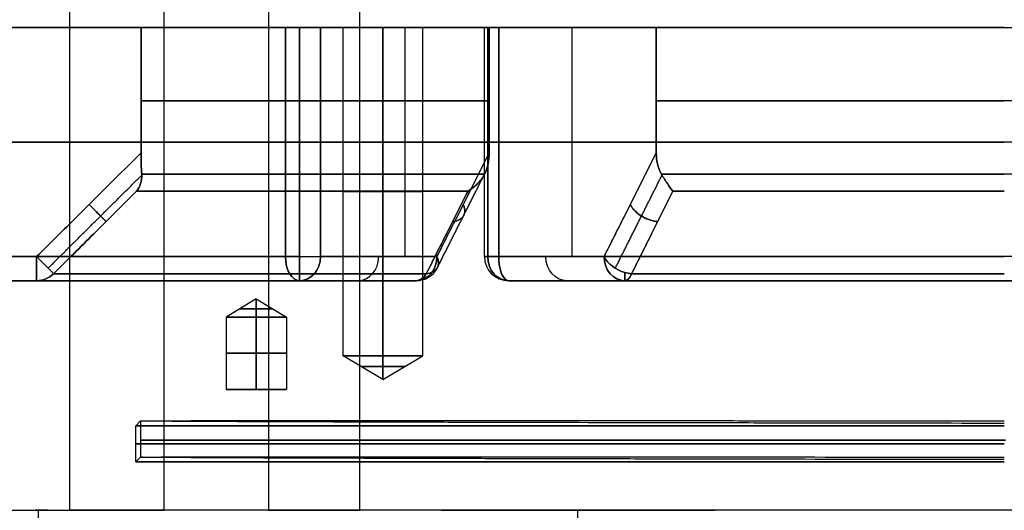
# Model space of a CAD drawing. Header units: millimetres. Extents: x -66 to 114, y 79 to 395.
# Tile 10 of 239: x -41 to 0, y 117 to 137. Entities that reach past the tile are written whole.
import ezdxf

# ---------------------------------------------------------------- set-up
doc = ezdxf.new("R2010")
doc.units = ezdxf.units.MM
doc.layers.add('Layer 01', color=18, linetype='Continuous', true_color=0x000000)

# ---------------------------------------------------------------- blocks, each defined once
blk = doc.blocks.new('Block 01')
at = {"layer": 'Layer 01'}
for p, q in [((-30.55, 158.473, 59.661), (-30.55, 116.973, 59.661)), ((-45.674, 136.958, 22.742), (-27.916, 136.958, 22.742)), ((-45.656, 136.958, -22.878), (-27.887, 136.958, -22.878)), ((-36.121, 136.958, -36.104), (-36.121, 136.958, -4.05)), ((-36.121, 136.958, 3.95), (-36.121, 136.958, 36.004)), ((-29.255, 127.473, -41.634), (-29.255, 136.958, -41.634)), ((-27.45, 123.373, -44.65), (-27.45, 136.958, -44.65)), ((-27.45, 136.958, -44.65), (-24.15, 136.958, -44.65)), ((-27.45, 123.373, 44.55), (-27.45, 136.958, 44.55)), ((-27.45, 136.958, 44.55), (-24.15, 136.958, 44.55)), ((-25.8, 136.958, -46.3), (-25.8, 136.958, -43)), ((-25.8, 136.958, 42.9), (-25.8, 136.958, 46.2)), ((-24.896, 136.958, -35.084), (-24.896, 127.473, -35.084)), ((-24.896, 136.958, 34.984), (-24.896, 127.473, 34.984)), ((-24.15, 123.373, -44.65), (-24.15, 136.958, -44.65)), ((-24.15, 123.373, 44.55), (-24.15, 136.958, 44.55)), ((-21.595, 127.473, -45.634), (-21.595, 136.958, -45.634)), ((-21.595, 127.473, 45.534), (-21.595, 136.958, 45.534)), ((-21.101, 136.958, -44.512), (21.001, 136.958, -44.512)), ((-19.675, 136.958, 41.942), (19.575, 136.958, 41.942)), ((-17.968, 136.958, -39.084), (-17.968, 127.473, -39.084)), ((-17.968, 136.958, 38.984), (-17.968, 127.473, 38.984)), ((-0.05, 136.958, -51.05), (-0.05, 136.958, -36.05)), ((-35.827, 132.215, -4.05), (-49.799, 132.215, -4.05)), ((-49.799, 132.215, 3.95), (-35.827, 132.215, 3.95)), ((-28.389, 132.215, -41.134), (-21.403, 132.215, -29.034)), ((-21.403, 132.215, 28.934), (-28.389, 132.215, 41.034)), ((-14.474, 132.215, -33.034), (-21.461, 132.215, -45.134)), ((-21.461, 132.215, 45.034), (-14.474, 132.215, 32.934)), ((-44.553, 126.473, -22.842), (-33.424, 126.473, -22.842)), ((-44.553, 126.473, 22.742), (-33.424, 126.473, 22.742)), ((-37.116, 126.473, -33.608), (-37.116, 126.473, -16.157)), ((-37.116, 126.473, 16.057), (-37.116, 126.473, 33.508)), ((-19.558, 126.473, -46.087), (19.458, 126.473, -46.087)), ((-19.458, 126.473, 43.565), (19.358, 126.473, 43.565)), ((-0.05, 126.473, -50.05), (-0.05, 126.473, -40.464)), ((-31.05, 125.724, -31.05), (-32.3, 124.973, -31.05)), ((-31.05, 125.724, 30.95), (-32.3, 124.973, 30.95)), ((-31.05, 125.724, -31.05), (-29.8, 124.973, -31.05)), ((-31.05, 125.724, 30.95), (-29.8, 124.973, 30.95)), ((-32.3, 124.973, -31.05), (-32.3, 121.973, -31.05)), ((-32.3, 124.973, 30.95), (-32.3, 121.973, 30.95)), ((-29.8, 124.973, -31.05), (-29.8, 121.973, -31.05)), ((-29.8, 124.973, 30.95), (-29.8, 121.973, 30.95)), ((-25.8, 122.382, -44.65), (-27.45, 123.373, -44.65)), ((-25.8, 122.382, 44.55), (-27.45, 123.373, 44.55)), ((-25.8, 122.382, -44.65), (-24.15, 123.373, -44.65)), ((-25.8, 122.382, 44.55), (-24.15, 123.373, 44.55)), ((-29.8, 121.973, -31.05), (-32.3, 121.973, -31.05)), ((-29.8, 121.973, 30.95), (-32.3, 121.973, 30.95)), ((-31.05, 121.973, -29.8), (-31.05, 121.973, -32.3)), ((-31.05, 121.973, 32.2), (-31.05, 121.973, 29.7)), ((-35.854, 120.67, -0.05), (-36.05, 120.473, -0.05)), ((-36.05, 118.973, -0.05), (-36.05, 120.473, -0.05)), ((-35.854, 120.67), (-35.854, 119.17)), ((-35.854, 119.17, -0.05), (-36.05, 118.973, -0.05))]:
    blk.add_line(p, q, dxfattribs=at)
at = {"layer": 'Layer 01', "extrusion": (0, -1, 0)}
for centre, radius, start, end in [((-0.05, -0.05, -136.958), 51, 185.7392, 234.2608), ((-0.05, -0.05, -136.958), 51, 125.7392, 174.2608), ((-0.05, -0.05, -136.958), 36, 186.3794, 233.6206), ((-0.05, -0.05, -136.958), 36, 126.3794, 173.6206), ((-29.255, -40.634, -136.958), 1, 234.2608, 330), ((-29.255, 40.534, -136.958), 1, 90, 125.7392), ((-29.255, 40.534, -136.958), 1, 30, 90), ((-25.8, -44.65, -136.958), 1.65, 90, 270), ((-25.8, 44.55, -136.958), 1.65, 90, 270), ((-25.8, -44.65, -136.958), 1.65, 270, 90), ((-25.8, 44.55, -136.958), 1.65, 270, 90), ((-20.595, -45.634, -136.958), 1, 150, 245.7392), ((-20.595, 45.534, -136.958), 1, 114.2608, 210), ((-0.05, -0.05, -136.958), 51, 245.7392, 294.2608), ((-0.05, -0.05, -136.958), 36, 246.3794, 293.6206), ((-0.05, -0.05, -136.958), 36, 90, 113.6206), ((-0.05, -0.05, -126.473), 40.414, 187.1068, 232.8932), ((-0.05, -0.05, -126.473), 40.414, 127.1068, 172.8932), ((-0.05, -0.05, -126.473), 40.414, 247.1068, 292.8932), ((-31.05, -31.05, -125.311), 0.688, 90, 270), ((-31.05, 30.95, -125.311), 0.688, 90, 270), ((-31.05, -31.05, -125.311), 0.688, 270, 90), ((-31.05, 30.95, -125.311), 0.688, 270, 90), ((-31.05, -31.05, -124.973), 1.25, 90, 270), ((-31.05, 30.95, -124.973), 1.25, 90, 270), ((-31.05, -31.05, -123.473), 1.25, 90, 270), ((-31.05, 30.95, -123.473), 1.25, 90, 270), ((-31.05, -31.05, -123.473), 1.25, 270, 90), ((-31.05, 30.95, -123.473), 1.25, 270, 90), ((-25.8, -44.65, -123.373), 1.65, 270, 90), ((-25.8, 44.55, -123.373), 1.65, 270, 90), ((0, 0, -119.88), 35.854, 90, 270)]:
    blk.add_arc(centre, radius, start, end, dxfattribs=at)
at = {"layer": 'Layer 01', "extrusion": (0, 1, 0)}
for centre, radius, start, end in [((0.05, -0.05, 136.958), 51, 65.7392, 90), ((0.05, -0.05, 133.923), 36, 306.3794, 353.6206), ((0.05, -0.05, 133.923), 36, 6.3794, 53.6206), ((0.05, -0.05, 133.923), 36, 246.3794, 293.6206), ((0.05, -0.05, 133.923), 36, 66.3794, 90), ((0.05, -0.05, 132.215), 51, 305.7392, 354.2608), ((0.05, -0.05, 132.215), 51, 5.7392, 54.2608), ((29.255, -40.634, 132.215), 1, 210, 305.7392), ((29.255, 40.534, 132.215), 1, 54.2608, 90), ((29.255, 40.534, 132.215), 1, 90, 150), ((20.595, -45.634, 132.215), 1, 294.2608, 30), ((20.595, 45.534, 132.215), 1, 330, 65.7392), ((0.05, -0.05, 132.215), 51, 245.7392, 294.2608), ((0.05, -0.05, 132.215), 51, 65.7392, 90), ((0.05, -0.05, 130.888), 36, 306.7513, 353.2487), ((0.05, -0.05, 130.888), 36, 6.7513, 53.2487), ((0.05, -0.05, 130.888), 36, 246.7513, 293.2487), ((0.05, -0.05, 130.888), 36, 66.7513, 90), ((25.8, -44.65, 130.165), 1.65, 270, 90), ((25.8, 44.55, 130.165), 1.65, 270, 90), ((25.8, -44.65, 130.165), 1.65, 90, 270), ((25.8, 44.55, 130.165), 1.65, 90, 270), ((0.05, -0.05, 127.473), 51, 5.7392, 54.2608), ((0.05, -0.05, 127.473), 51, 245.7392, 294.2608), ((0.05, -0.05, 126.473), 50, 305.7392, 354.2608), ((0.05, -0.05, 126.473), 50, 5.7392, 54.2608), ((0.05, -0.05, 126.473), 50, 305.7392, 321.9131), ((0.05, -0.05, 126.473), 50, 245.7392, 294.2608), ((0.05, -0.05, 126.473), 50, 245.7392, 294.2608), ((0.05, -0.05, 126.473), 50, 65.7392, 81.9131), ((31.05, -31.05, 124.973), 1.25, 90, 270), ((31.05, 30.95, 124.973), 1.25, 90, 270), ((25.8, -44.65, 123.373), 1.65, 270, 90), ((25.8, 44.55, 123.373), 1.65, 270, 90), ((25.8, -44.65, 122.927), 0.908, 270, 90), ((25.8, 44.55, 122.927), 0.908, 270, 90), ((25.8, -44.65, 122.927), 0.908, 90, 270), ((25.8, 44.55, 122.927), 0.908, 90, 270), ((0.05, -0.05, 120.473), 36, 270, 90), ((0.05, -0.05, 119.723), 36, 270, 90)]:
    blk.add_arc(centre, radius, start, end, dxfattribs=at)
at = {"layer": 'Layer 01', "extrusion": (-1.67495e-15, -1, -2.16194e-15)}
blk.add_arc((-0.05, -0.05, -130.18), 36.293, 187.7664, 232.2336, dxfattribs=at)
at = {"layer": 'Layer 01', "extrusion": (-2.70977e-15, -1, 3.69576e-16)}
blk.add_arc((-0.05, -0.05, -130.18), 36.293, 127.7664, 172.2336, dxfattribs=at)
at = {"layer": 'Layer 01', "extrusion": (-1.54658e-30, -1, -1.05328e-14)}
blk.add_arc((-0.05, -0.05, -130.18), 36.293, 247.7664, 270, dxfattribs=at)
at = {"layer": 'Layer 01', "extrusion": (-3.98542e-15, -1, 9.74964e-15)}
blk.add_arc((-0.05, -0.05, -130.18), 36.293, 90, 112.2336, dxfattribs=at)
at = {"layer": 'Layer 01', "extrusion": (8.21077e-16, 1, 8.25214e-17)}
blk.add_arc((0.05, -0.05, 127.473), 51, 305.7392, 354.2608, dxfattribs=at)
at = {"layer": 'Layer 01', "extrusion": (1, -1.26218e-29, 7.10543e-15)}
blk.add_arc((127.473, -5.05, -40.154), 1, 90, 180, dxfattribs=at)
at = {"layer": 'Layer 01', "extrusion": (-0.709828, -0.704375, 2.76182e-14)}
blk.add_arc((-118.767, -5.05, -61.287), 1, 5.0188, 90, dxfattribs=at)
at = {"layer": 'Layer 01', "extrusion": (1, 7.10543e-15, 0)}
blk.add_arc((127.473, 4.95, -40.154), 1, 180, 270, dxfattribs=at)
at = {"layer": 'Layer 01', "extrusion": (-0.709828, -0.704375, -2.49263e-14)}
blk.add_arc((-118.767, 4.95, -61.287), 1, 270, 354.9812, dxfattribs=at)
at = {"layer": 'Layer 01', "extrusion": (1, 0, 0)}
for centre, start, end in [((127.473, 4.95, -40.154), 239.6791, 270), ((127.473, -40.634, -29.255), 180, 270), ((127.473, 40.534, -29.255), 90, 180), ((127.473, -37.281, -15.772), 131.1122, 180), ((127.473, 37.181, -15.772), 180, 219.1102)]:
    blk.add_arc(centre, 1, start, end, dxfattribs=at)
at = {"layer": 'Layer 01', "extrusion": (-0.811684, -7.60503e-15, 0.584096)}
blk.add_arc((-127.473, -50.07, 0.011), 1, 270, 0, dxfattribs=at)
at = {"layer": 'Layer 01', "extrusion": (1.26244e-14, -1, -1.87232e-13)}
blk.add_arc((-29.255, -40.634, -127.473), 1, 234.2608, 270, dxfattribs=at)
at = {"layer": 'Layer 01', "extrusion": (-0.811684, -5.76736e-15, -0.584096)}
blk.add_arc((-127.473, 49.989, 0.07), 1, 360, 90, dxfattribs=at)
at = {"layer": 'Layer 01', "extrusion": (1.84168e-14, -1, 9.38029e-14)}
blk.add_arc((-29.255, 40.534, -127.473), 1, 90, 125.7392, dxfattribs=at)
at = {"layer": 'Layer 01', "extrusion": (5.33311e-14, -1, 4.97364e-14)}
blk.add_arc((-29.255, -40.634, -127.473), 1, 270, 330, dxfattribs=at)
at = {"layer": 'Layer 01', "extrusion": (1, -1.00974e-28, 3.55271e-15)}
blk.add_arc((127.473, -40.634, -29.255), 1, 180, 270, dxfattribs=at)
at = {"layer": 'Layer 01', "extrusion": (-0.5, 0, -0.866025)}
for centre, start, end in [((-127.473, 5.018, 49.818), 270, 0), ((-127.473, -4.982, 44.995), 0, 90)]:
    blk.add_arc(centre, 1, start, end, dxfattribs=at)
at = {"layer": 'Layer 01', "extrusion": (-6.95327e-14, 1, -6.7474e-15)}
blk.add_arc((29.255, 40.534, 127.473), 1, 90, 150, dxfattribs=at)
at = {"layer": 'Layer 01', "extrusion": (1, 1.00757e-28, 3.55271e-15)}
blk.add_arc((127.473, 40.534, -29.255), 1, 90, 180, dxfattribs=at)
at = {"layer": 'Layer 01', "extrusion": (-0.5, 0, 0.866025)}
for centre, start in [((-127.473, -5.068, 49.731), 360), ((-127.473, -5.068, 44.908), 0)]:
    blk.add_arc(centre, 1, start, 90, dxfattribs=at)
at = {"layer": 'Layer 01', "extrusion": (0.5, 0, 0.866025)}
for centre, start, end in [((127.473, 5.018, -44.995), 180, 270), ((127.473, -4.982, -40.172), 90, 180)]:
    blk.add_arc(centre, 1, start, end, dxfattribs=at)
at = {"layer": 'Layer 01', "extrusion": (0.5, 1.65423e-14, 0.866025)}
blk.add_arc((127.473, 5.018, -40.172), 1, 180, 270, dxfattribs=at)
at = {"layer": 'Layer 01', "extrusion": (0.5, 0, -0.866025)}
for centre, start, end in [((127.473, -5.068, -40.085), 90, 180), ((127.473, 4.932, -44.908), 180, 270)]:
    blk.add_arc(centre, 1, start, end, dxfattribs=at)
at = {"layer": 'Layer 01', "extrusion": (-0.354914, -0.704375, -0.614729)}
for centre, start, end in [((-79.179, -88.683, -61.274), 320.6598, 45.641), ((-71.445, -95.022, -61.274), 72.7899, 140.6598), ((-71.445, -95.022, -61.274), 55.6786, 72.7899)]:
    blk.add_arc(centre, 1, start, end, dxfattribs=at)
at = {"layer": 'Layer 01', "extrusion": (-0.354914, -0.704375, 0.614729)}
for centre, start, end in [((-79.179, 88.604, -61.335), 314.359, 39.3402), ((-71.445, 94.943, -61.335), 219.3402, 287.2101), ((-71.445, 94.943, -61.335), 287.2101, 304.3214)]:
    blk.add_arc(centre, 1, start, end, dxfattribs=at)
at = {"layer": 'Layer 01', "extrusion": (-7.26134e-14, -1, 4.70552e-14)}
blk.add_arc((-20.595, -45.634, -127.473), 1, 150, 245.7392, dxfattribs=at)
at = {"layer": 'Layer 01', "extrusion": (-2.85811e-14, 1, 4.94811e-14)}
blk.add_arc((20.595, 45.534, 127.473), 1, 330, 65.7392, dxfattribs=at)
at = {"layer": 'Layer 01'}
for centre, start, end in [((-20.595, 127.473, -45.634), 180, 270), ((-20.595, 127.473, 45.534), 180, 270), ((-24.432, 127.473, -32.281), 270, 333.258), ((-24.432, 127.473, 32.181), 270, 333.258)]:
    blk.add_arc(centre, 1, start, end, dxfattribs=at)
at = {"layer": 'Layer 01', "extrusion": (0.5, 4.21885e-15, 0.866025)}
blk.add_arc((127.473, -4.982, -49.818), 1, 90, 180, dxfattribs=at)
at = {"layer": 'Layer 01', "extrusion": (0.5, -1.14826e-14, -0.866025)}
blk.add_arc((127.473, 4.932, -49.731), 1, 180, 270, dxfattribs=at)
at = {"layer": 'Layer 01', "extrusion": (0.911684, 0, -0.410891)}
blk.add_arc((127.473, -50.066, -0.025), 1, 180, 270, dxfattribs=at)
at = {"layer": 'Layer 01', "extrusion": (0.911684, 3.4972e-15, 0.410891)}
blk.add_arc((127.473, 49.975, -0.066), 1, 90, 180, dxfattribs=at)
at = {"layer": 'Layer 01', "extrusion": (-5.2749e-30, 1, 3.1551e-15)}
blk.add_arc((0.05, -0.05, 127.473), 51, 65.7392, 90, dxfattribs=at)
at = {"layer": 'Layer 01', "extrusion": (0.5, 1.72227e-14, -0.866025)}
blk.add_arc((127.473, 4.932, -40.085), 1, 180, 270, dxfattribs=at)
at = {"layer": 'Layer 01', "extrusion": (0.123719, 4.31174e-15, -0.992317)}
blk.add_arc((127.473, -40.47, 0.043), 1, 135, 180, dxfattribs=at)
at = {"layer": 'Layer 01', "extrusion": (0.123719, -4.54865e-15, 0.992317)}
blk.add_arc((127.473, 40.458, -0.056), 1, 180, 225, dxfattribs=at)
at = {"layer": 'Layer 01', "extrusion": (3.32128e-15, 1, 1.91754e-15)}
blk.add_arc((0.05, -0.05, 126.766), 39.707, 307.1068, 352.8932, dxfattribs=at)
at = {"layer": 'Layer 01', "extrusion": (4.80908e-15, 1, -2.77652e-15)}
blk.add_arc((0.05, -0.05, 126.766), 39.707, 7.1068, 52.8932, dxfattribs=at)
at = {"layer": 'Layer 01', "extrusion": (-0.797513, -7.7706e-15, 0.603302)}
blk.add_arc((-127.473, -40.484, 0.01), 1, 360, 45, dxfattribs=at)
at = {"layer": 'Layer 01', "extrusion": (-0.797513, 3.03243e-15, -0.603302)}
blk.add_arc((-127.473, 40.405, 0.07), 1, 315, 360, dxfattribs=at)
at = {"layer": 'Layer 01', "extrusion": (1, -6.82125e-15, 7.81599e-15)}
blk.add_arc((127.473, -37.281, -15.772), 1, 131.1122, 180, dxfattribs=at)
at = {"layer": 'Layer 01', "extrusion": (1, -3.41062e-15, -3.90799e-15)}
blk.add_arc((127.473, 37.181, -15.772), 1, 180, 228.8878, dxfattribs=at)
at = {"layer": 'Layer 01', "extrusion": (-0.921231, 2.0848e-15, 0.389015)}
blk.add_arc((-127.473, -40.48, 0.027), 1, 0, 45, dxfattribs=at)
at = {"layer": 'Layer 01', "extrusion": (-0.921231, -3.41148e-15, -0.389015)}
blk.add_arc((-127.473, 40.388, 0.066), 1, 315, 0, dxfattribs=at)
at = {"layer": 'Layer 01', "extrusion": (1.76752e-15, 1, 4.1857e-15)}
blk.add_arc((0.05, -0.05, 126.766), 39.707, 270, 292.8932, dxfattribs=at)
at = {"layer": 'Layer 01', "extrusion": (-2.93703e-16, 1, -7.63666e-15)}
blk.add_arc((0.05, -0.05, 126.766), 39.707, 67.1068, 90, dxfattribs=at)
at = {"layer": 'Layer 01', "extrusion": (-6.63133e-30, 1, 3.2182e-15)}
blk.add_arc((0.05, -0.05, 126.473), 50, 65.7392, 90, dxfattribs=at)
at = {"layer": 'Layer 01', "extrusion": (-1.7366e-15, -1, 4.11246e-15)}
blk.add_arc((-0.05, -0.05, -126.473), 40.414, 90, 112.8932, dxfattribs=at)
at = {"layer": 'Layer 01', "extrusion": (-2.78858e-16, 1, 0)}
for centre, start, end in [((31.05, -31.05, 121.973), 270, 90), ((31.05, 30.95, 121.973), 270, 90), ((31.05, -31.05, 121.973), 90, 270), ((31.05, 30.95, 121.973), 90, 270)]:
    blk.add_arc(centre, 1.25, start, end, dxfattribs=at)
at = {"layer": 'Layer 01', "extrusion": (-2.78858e-16, 1, -3.94746e-16)}
blk.add_arc((0.05, -0.05, 118.973), 36, 270, 90, dxfattribs=at)
at = {"layer": 'Layer 01', "extrusion": (7.62662e-15, 1, -1.35227e-14)}
blk.add_arc((-4.45, -18.05, 116.973), 80.051, 51.90482, 60.57767, dxfattribs=at)
at = {"layer": 'Layer 01', "extrusion": (-2.75896e-14, -1, -4.0021e-29)}
blk.add_arc((84.7, 11.95, -116.973), 124.907, 174.79488, 180, dxfattribs=at)
at = {"layer": 'Layer 01', "extrusion": (2.56562e-16, 1, 3.3023e-15)}
blk.add_arc((0.05, 434.95, 116.973), 500, 266.93125, 274.4425, dxfattribs=at)
at = {"layer": 'Layer 01', "extrusion": (-1.61431e-15, 1, 2.86233e-15)}
blk.add_arc((39.05, 59.08, 116.973), 8.5, 180, 240.5777, dxfattribs=at)
at = {"layer": 'Layer 01', "extrusion": (2.13153e-16, 1, -3.75983e-15)}
blk.add_arc((26.55, 60.242, 116.973), 4, 360, 86.7553, dxfattribs=at)
at = {"layer": 'Layer 01', "extrusion": (-2.32279e-28, -1, -2.75896e-14)}
blk.add_arc((-12.05, 84.7, -116.973), 124.907, 264.79488, 270, dxfattribs=at)
at = {"layer": 'Layer 01'}
for points in [[(-38.779, 116.973, -63.548), (-38.779, 217.223, -63.548), (-38.779, 317.473, -63.548)], [(-34.874, 116.973, 51.676), (-34.874, 137.723, 51.676), (-34.874, 158.473, 51.676)], [(-30.55, 158.473, 59.08), (-30.55, 137.723, 59.08), (-30.55, 116.973, 59.08)], [(-30.55, 158.473, 60.242), (-30.55, 137.723, 60.242), (-30.55, 116.973, 60.242)], [(-26.776, 158.473, 64.235), (-26.776, 137.723, 64.235), (-26.776, 116.973, 64.235)], [(-35.827, 136.958, -4.05), (-42.813, 136.958, -4.05), (-49.799, 136.958, -4.05)], [(-49.799, 136.958, 3.95), (-42.813, 136.958, 3.95), (-35.827, 136.958, 3.95)], [(-35.827, 131.763, -4.05), (-35.827, 134.36, -4.05), (-35.827, 136.958, -4.05)], [(-35.827, 136.958, 3.95), (-35.827, 134.36, 3.95), (-35.827, 131.763, 3.95)], [(-29.839, 127.473, -41.446), (-29.839, 132.215, -41.446), (-29.839, 136.958, -41.446)], [(-29.839, 136.958, 41.346), (-29.839, 132.215, 41.346), (-29.839, 127.473, 41.346)], [(-29.255, 136.958, 41.534), (-29.255, 132.215, 41.534), (-29.255, 127.473, 41.534)], [(-28.389, 136.958, -41.134), (-28.389, 132.215, -41.134), (-28.389, 127.473, -41.134)], [(-28.389, 136.958, -41.134), (-24.896, 136.958, -35.084), (-21.403, 136.958, -29.034)], [(-28.389, 127.473, 41.034), (-28.389, 132.215, 41.034), (-28.389, 136.958, 41.034)], [(-21.403, 136.958, 28.934), (-24.896, 136.958, 34.984), (-28.389, 136.958, 41.034)], [(-25.8, 136.958, -46.3), (-25.8, 130.165, -46.3), (-25.8, 123.373, -46.3)], [(-25.8, 123.373, -43), (-25.8, 130.165, -43), (-25.8, 136.958, -43)], [(-25.8, 136.958, 42.9), (-25.8, 130.165, 42.9), (-25.8, 123.373, 42.9)], [(-25.8, 123.373, 46.2), (-25.8, 130.165, 46.2), (-25.8, 136.958, 46.2)], [(-21.461, 127.473, -45.134), (-21.461, 132.215, -45.134), (-21.461, 136.958, -45.134)], [(-14.474, 136.958, -33.034), (-17.968, 136.958, -39.084), (-21.461, 136.958, -45.134)], [(-21.461, 136.958, 45.034), (-21.461, 132.215, 45.034), (-21.461, 127.473, 45.034)], [(-14.474, 136.958, 32.934), (-17.968, 136.958, 38.984), (-21.461, 136.958, 45.034)], [(-21.403, 136.958, -29.034), (-21.403, 134.36, -29.034), (-21.403, 131.763, -29.034)], [(-21.403, 131.763, 28.934), (-21.403, 134.36, 28.934), (-21.403, 136.958, 28.934)], [(-21.005, 136.958, -46.546), (-21.005, 132.215, -46.546), (-21.005, 127.473, -46.546)], [(-21.005, 127.473, 46.446), (-21.005, 132.215, 46.446), (-21.005, 136.958, 46.446)], [(-14.474, 131.763, -33.034), (-14.474, 134.36, -33.034), (-14.474, 136.958, -33.034)], [(-14.474, 136.958, 32.934), (-14.474, 134.36, 32.934), (-14.474, 131.763, 32.934)], [(-40.154, 127.473, -4.05), (-44.977, 127.473, -4.05), (-49.799, 127.473, -4.05)], [(-49.799, 127.473, 3.95), (-44.977, 127.473, 3.95), (-40.154, 127.473, 3.95)], [(-28.389, 127.473, -41.134), (-25.977, 127.473, -36.958), (-23.566, 127.473, -32.781)], [(-23.566, 127.473, 32.681), (-25.977, 127.473, 36.858), (-28.389, 127.473, 41.034)], [(-16.638, 127.473, -36.781), (-19.049, 127.473, -40.958), (-21.461, 127.473, -45.134)], [(-21.461, 127.473, 45.034), (-19.049, 127.473, 40.858), (-16.638, 127.473, 36.681)], [(-49.799, 126.473, -5.05), (-44.977, 126.473, -5.05), (-40.154, 126.473, -5.05)], [(-40.154, 126.473, 4.95), (-44.977, 126.473, 4.95), (-49.799, 126.473, 4.95)], [(-24.432, 126.473, -32.281), (-26.843, 126.473, -36.458), (-29.255, 126.473, -40.634)], [(-29.255, 126.473, 40.534), (-26.843, 126.473, 36.358), (-24.432, 126.473, 32.181)], [(-20.595, 126.473, -45.634), (-18.183, 126.473, -41.458), (-15.772, 126.473, -37.281)], [(-15.772, 126.473, 37.181), (-18.183, 126.473, 41.358), (-20.595, 126.473, 45.534)], [(-31.05, 125.724, -31.05), (-31.05, 125.349, -31.675), (-31.05, 124.973, -32.3)], [(-31.05, 124.973, -29.8), (-31.05, 125.349, -30.425), (-31.05, 125.724, -31.05)], [(-31.05, 125.724, 30.95), (-31.05, 125.349, 31.575), (-31.05, 124.973, 32.2)], [(-31.05, 125.724, 30.95), (-31.05, 125.349, 30.325), (-31.05, 124.973, 29.7)], [(-31.05, 121.973, -29.8), (-31.05, 123.473, -29.8), (-31.05, 124.973, -29.8)], [(-31.05, 124.973, -32.3), (-31.05, 123.473, -32.3), (-31.05, 121.973, -32.3)], [(-31.05, 121.973, 32.2), (-31.05, 123.473, 32.2), (-31.05, 124.973, 32.2)], [(-31.05, 124.973, 29.7), (-31.05, 123.473, 29.7), (-31.05, 121.973, 29.7)], [(-25.8, 122.382, -44.65), (-25.8, 122.878, -45.475), (-25.8, 123.373, -46.3)], [(-25.8, 122.382, -44.65), (-25.8, 122.878, -43.825), (-25.8, 123.373, -43)], [(-25.8, 122.382, 44.55), (-25.8, 122.878, 45.375), (-25.8, 123.373, 46.2)], [(-25.8, 123.373, 42.9), (-25.8, 122.878, 43.725), (-25.8, 122.382, 44.55)], [(-40.078, 116.473, 17.622), (-40.078, 116.723, 17.622), (-40.078, 116.973, 17.622)], [(-30.55, 116.973, 60.242), (-30.55, 116.973, 59.661), (-30.55, 116.973, 59.08)], [(-17.722, 116.473, -40.078), (-17.722, 116.723, -40.078), (-17.722, 116.973, -40.078)]]:
    blk.add_open_spline(points, degree=2, dxfattribs=at)
for points, knots in [([(-35.827, 131.763, -4.05), (-36.714, 130.884, -4.05), (-37.601, 130.005, -4.05), (-38.487, 129.126, -4.05), (-39.043, 128.575, -4.05), (-39.598, 128.024, -4.05), (-40.154, 127.473, -4.05)], [0, 0, 0, 0, 3.745465, 3.745465, 3.745465, 6.092536, 6.092536, 6.092536, 6.092536]), ([(-40.154, 127.473, 3.95), (-39.598, 128.024, 3.95), (-39.043, 128.575, 3.95), (-38.487, 129.126, 3.95), (-37.601, 130.005, 3.95), (-36.714, 130.884, 3.95), (-35.827, 131.763, 3.95)], [0, 0, 0, 0, 2.347071, 2.347071, 2.347071, 6.092536, 6.092536, 6.092536, 6.092536]), ([(-35.8, 130.888, -4.282), (-35.81, 131.018, -4.199), (-35.817, 131.159, -4.143), (-35.825, 131.456, -4.068), (-35.827, 131.609, -4.05), (-35.827, 131.763, -4.05)], [0, 0, 0, 0, 0.4605886, 0.4605886, 0.9211772, 0.9211772, 0.9211772, 0.9211772]), ([(-35.827, 131.763, 3.95), (-35.827, 131.609, 3.95), (-35.825, 131.457, 3.967), (-35.817, 131.16, 4.043), (-35.81, 131.017, 4.099), (-35.8, 130.888, 4.182)], [0, 0, 0, 0, 0.4605875, 0.4605875, 0.9211749, 0.9211749, 0.9211749, 0.9211749]), ([(-21.403, 131.763, -29.034), (-21.403, 131.609, -29.034), (-21.417, 131.457, -29.024), (-21.478, 131.16, -28.979), (-21.524, 131.017, -28.945), (-21.59, 130.888, -28.895)], [0, 0, 0, 0, 0.4605875, 0.4605875, 0.9211749, 0.9211749, 0.9211749, 0.9211749]), ([(-21.59, 130.888, 28.795), (-21.523, 131.018, 28.845), (-21.478, 131.159, 28.878), (-21.417, 131.456, 28.923), (-21.403, 131.609, 28.934), (-21.403, 131.763, 28.934)], [0, 0, 0, 0, 0.4605886, 0.4605886, 0.9211772, 0.9211772, 0.9211772, 0.9211772]), ([(-14.26, 130.888, -33.127), (-14.337, 131.018, -33.094), (-14.389, 131.159, -33.071), (-14.458, 131.456, -33.041), (-14.474, 131.609, -33.034), (-14.474, 131.763, -33.034)], [0, 0, 0, 0, 0.4605886, 0.4605886, 0.9211772, 0.9211772, 0.9211772, 0.9211772]), ([(-14.474, 131.763, 32.934), (-14.474, 131.609, 32.934), (-14.458, 131.457, 32.941), (-14.389, 131.16, 32.971), (-14.337, 131.017, 32.994), (-14.26, 130.888, 33.027)], [0, 0, 0, 0, 0.4605875, 0.4605875, 0.9211749, 0.9211749, 0.9211749, 0.9211749]), ([(-35.8, 130.888, -4.282), (-35.79, 130.744, -4.374), (-35.806, 130.614, -4.479), (-35.881, 130.374, -4.709), (-35.937, 130.269, -4.831), (-36.01, 130.18, -4.954)], [0, 0, 0, 0, 0.509225, 0.509225, 1.018449, 1.018449, 1.018449, 1.018449]), ([(-36.01, 130.18, 4.854), (-35.937, 130.269, 4.731), (-35.881, 130.374, 4.609), (-35.806, 130.614, 4.379), (-35.79, 130.744, 4.274), (-35.8, 130.888, 4.182)], [0, 0, 0, 0, 0.509225, 0.509225, 1.018449, 1.018449, 1.018449, 1.018449]), ([(-22.277, 130.18, -28.74), (-22.134, 130.269, -28.739), (-22, 130.374, -28.751), (-21.764, 130.614, -28.802), (-21.664, 130.744, -28.839), (-21.59, 130.888, -28.895)], [0, 0, 0, 0, 0.509225, 0.509225, 1.018449, 1.018449, 1.018449, 1.018449]), ([(-21.59, 130.888, 28.795), (-21.664, 130.744, 28.739), (-21.764, 130.614, 28.702), (-22, 130.374, 28.651), (-22.134, 130.269, 28.639), (-22.277, 130.18, 28.64)], [0, 0, 0, 0, 0.509225, 0.509225, 1.018449, 1.018449, 1.018449, 1.018449]), ([(-14.26, 130.888, -33.127), (-14.175, 130.744, -33.163), (-14.093, 130.614, -33.23), (-13.93, 130.374, -33.41), (-13.854, 130.269, -33.52), (-13.783, 130.18, -33.644)], [0, 0, 0, 0, 0.509225, 0.509225, 1.018449, 1.018449, 1.018449, 1.018449]), ([(-13.783, 130.18, 33.544), (-13.854, 130.269, 33.42), (-13.93, 130.374, 33.31), (-14.093, 130.614, 33.13), (-14.175, 130.744, 33.063), (-14.26, 130.888, 33.027)], [0, 0, 0, 0, 0.509225, 0.509225, 1.018449, 1.018449, 1.018449, 1.018449]), ([(-39.452, 126.766, -4.963), (-38.897, 127.317, -4.961), (-38.342, 127.868, -4.96), (-37.786, 128.419, -4.959), (-37.194, 129.006, -4.957), (-36.602, 129.593, -4.956), (-36.01, 130.18, -4.954)], [0, 0, 0, 0, 2.346736, 2.346736, 2.346736, 4.848168, 4.848168, 4.848168, 4.848168]), ([(-36.01, 130.18, 4.854), (-36.602, 129.593, 4.856), (-37.194, 129.006, 4.857), (-37.786, 128.419, 4.859), (-38.342, 127.868, 4.86), (-38.897, 127.317, 4.861), (-39.452, 126.766, 4.863)], [0, 0, 0, 0, 2.501431, 2.501431, 2.501431, 4.848168, 4.848168, 4.848168, 4.848168]), ([(-22.277, 130.18, -28.74), (-22.575, 129.593, -29.252), (-22.872, 129.006, -29.764), (-23.169, 128.419, -30.276), (-23.448, 127.868, -30.756), (-23.727, 127.317, -31.237), (-24.005, 126.766, -31.717)], [0, 0, 0, 0, 2.501431, 2.501431, 2.501431, 4.848168, 4.848168, 4.848168, 4.848168]), ([(-24.005, 126.766, 31.617), (-23.727, 127.317, 31.137), (-23.448, 127.868, 30.656), (-23.169, 128.419, 30.176), (-22.872, 129.006, 29.664), (-22.575, 129.593, 29.152), (-22.277, 130.18, 28.64)], [0, 0, 0, 0, 2.346736, 2.346736, 2.346736, 4.848168, 4.848168, 4.848168, 4.848168]), ([(-15.497, 126.766, -36.629), (-15.22, 127.317, -36.148), (-14.944, 127.868, -35.667), (-14.667, 128.419, -35.185), (-14.372, 129.006, -34.672), (-14.077, 129.593, -34.158), (-13.783, 130.18, -33.644)], [0, 0, 0, 0, 2.346736, 2.346736, 2.346736, 4.848168, 4.848168, 4.848168, 4.848168]), ([(-13.783, 130.18, 33.544), (-14.077, 129.593, 34.058), (-14.372, 129.006, 34.572), (-14.667, 128.419, 35.085), (-14.944, 127.868, 35.567), (-15.22, 127.317, 36.048), (-15.497, 126.766, 36.529)], [0, 0, 0, 0, 2.501431, 2.501431, 2.501431, 4.848168, 4.848168, 4.848168, 4.848168]), ([(-0.05, 120.57, 35.854), (-2.401, 120.573, 35.85), (-4.723, 120.577, 35.618), (-8.163, 120.582, 34.932), (-9.302, 120.584, 34.646), (-11.565, 120.588, 33.958), (-12.671, 120.591, 33.56), (-15.911, 120.597, 32.215), (-17.968, 120.601, 31.115), (-20.9, 120.608, 29.156), (-21.854, 120.61, 28.448), (-23.668, 120.615, 26.957), (-24.533, 120.617, 26.172), (-26.183, 120.622, 24.522), (-26.966, 120.624, 23.657), (-28.08, 120.628, 22.301), (-28.441, 120.629, 21.839), (-29.142, 120.631, 20.894), (-29.483, 120.632, 20.41), (-31.123, 120.638, 17.956), (-32.223, 120.642, 15.894), (-33.564, 120.649, 12.66), (-33.96, 120.651, 11.558), (-34.474, 120.654, 9.868), (-34.632, 120.655, 9.298), (-34.919, 120.657, 8.153), (-35.048, 120.658, 7.58), (-35.621, 120.663, 4.705), (-35.851, 120.666, 2.384), (-35.854, 120.67, -0.545), (-35.841, 120.671, -1.132), (-35.784, 120.673, -2.308), (-35.741, 120.674, -2.9), (-35.569, 120.676, -4.659), (-35.398, 120.677, -5.819), (-34.717, 120.681, -9.255), (-34.044, 120.683, -11.491), (-32.92, 120.685, -14.216), (-32.681, 120.686, -14.758), (-32.178, 120.687, -15.824), (-31.914, 120.687, -16.349), (-31.086, 120.688, -17.902), (-30.486, 120.689, -18.907), (-29.188, 120.69, -20.855), (-28.49, 120.69, -21.799), (-27.37, 120.69, -23.167), (-26.983, 120.69, -23.617), (-26.192, 120.69, -24.491), (-25.786, 120.69, -24.918), (-24.541, 120.69, -26.165), (-23.672, 120.69, -26.954), (-22.31, 120.69, -28.073), (-21.846, 120.69, -28.435), (-20.899, 120.69, -29.139), (-20.415, 120.689, -29.48), (-17.964, 120.688, -31.118), (-15.904, 120.687, -32.218), (-12.669, 120.684, -33.561), (-11.566, 120.683, -33.957), (-9.874, 120.682, -34.472), (-9.303, 120.681, -34.631), (-8.161, 120.68, -34.918), (-7.588, 120.679, -35.046), (-4.716, 120.676, -35.619), (-2.395, 120.673, -35.85), (-0.05, 120.67, -35.854)], [-112.634266, -112.634266, -112.634266, -112.634266, -105.594625, -105.594625, -102.074804, -102.074804, -98.554983, -98.554983, -91.515341, -91.515341, -87.99552, -87.99552, -84.4757, -84.4757, -80.955879, -80.955879, -79.195968, -79.195968, -77.436058, -77.436058, -70.396416, -70.396416, -66.876596, -66.876596, -65.116685, -65.116685, -63.356775, -63.356775, -56.317133, -56.317133, -54.557223, -54.557223, -52.797312, -52.797312, -49.277491, -49.277491, -42.23785, -42.23785, -40.477939, -40.477939, -38.718029, -38.718029, -35.198208, -35.198208, -31.678387, -31.678387, -29.918477, -29.918477, -28.158567, -28.158567, -24.638746, -24.638746, -22.878835, -22.878835, -21.118925, -21.118925, -14.079283, -14.079283, -10.559462, -10.559462, -8.799552, -8.799552, -7.039642, -7.039642, 0, 0, 0, 0]), ([(-0.05, 119.07, 35.854), (-0.635, 119.071, 35.853), (-1.222, 119.071, 35.838), (-2.398, 119.073, 35.778), (-2.988, 119.074, 35.734), (-4.748, 119.077, 35.557), (-5.907, 119.079, 35.383), (-9.341, 119.084, 34.694), (-11.574, 119.088, 34.016), (-14.295, 119.094, 32.886), (-14.836, 119.095, 32.645), (-15.9, 119.097, 32.14), (-16.424, 119.098, 31.876), (-17.973, 119.101, 31.046), (-19.973, 119.106, 29.843), (-21.849, 119.11, 28.452), (-23.207, 119.114, 27.336), (-23.652, 119.115, 26.952), (-24.525, 119.117, 26.16), (-24.954, 119.119, 25.751), (-27.033, 119.124, 23.669), (-28.512, 119.129, 21.863), (-30.459, 119.136, 18.95), (-31.062, 119.138, 17.945), (-31.897, 119.141, 16.384), (-32.163, 119.142, 15.855), (-32.665, 119.145, 14.792), (-32.903, 119.146, 14.256), (-34.022, 119.151, 11.553), (-34.7, 119.155, 9.322), (-35.389, 119.161, 5.87), (-35.564, 119.163, 4.696), (-35.795, 119.166, 2.357), (-35.853, 119.168, 1.189), (-35.855, 119.173, -2.311), (-35.631, 119.176, -4.637), (-34.713, 119.181, -9.277), (-34.034, 119.183, -11.515), (-32.7, 119.186, -14.75), (-32.202, 119.187, -15.808), (-31.098, 119.188, -17.882), (-30.49, 119.189, -18.901), (-28.533, 119.19, -21.838), (-27.046, 119.19, -23.655), (-23.705, 119.19, -27.003), (-21.893, 119.19, -28.489), (-18.974, 119.189, -30.444), (-17.967, 119.188, -31.049), (-15.883, 119.187, -32.166), (-14.82, 119.186, -32.668), (-11.58, 119.183, -34.012), (-9.349, 119.181, -34.693), (-5.894, 119.177, -35.385), (-4.719, 119.176, -35.561), (-2.383, 119.173, -35.794), (-1.216, 119.171, -35.852), (-0.05, 119.17, -35.854)], [0, 0, 0, 0, 1.76014, 1.76014, 3.52028, 3.52028, 7.040559, 7.040559, 14.081118, 14.081118, 15.841258, 15.841258, 17.601398, 17.601398, 21.121677, 24.641957, 24.641957, 26.402097, 26.402097, 28.162236, 28.162236, 35.202796, 35.202796, 38.723075, 38.723075, 40.483215, 40.483215, 42.243355, 42.243355, 49.283914, 49.283914, 52.804193, 52.804193, 56.324473, 56.324473, 63.365032, 63.365032, 70.405591, 70.405591, 73.925871, 73.925871, 77.44615, 77.44615, 84.486709, 84.486709, 91.527268, 91.527268, 95.047548, 95.047548, 98.567828, 98.567828, 105.608387, 105.608387, 109.128666, 109.128666, 112.648946, 112.648946, 112.648946, 112.648946])]:
    blk.add_open_spline(points, degree=3, knots=knots, dxfattribs=at)
at = {"layer": 'Layer 01', "extrusion": (-0.866025, -5.14882e-13, 0.5)}
blk.add_open_spline([(-23.566, 127.473, -32.781), (-23.288, 128.024, -32.3), (-23.011, 128.575, -31.819), (-22.733, 129.126, -31.338), (-22.29, 130.005, -30.57), (-21.846, 130.884, -29.802), (-21.403, 131.763, -29.034)], degree=3, knots=[0, 0, 0, 0, 2.347071, 2.347071, 2.347071, 6.092536, 6.092536, 6.092536, 6.092536], dxfattribs=at)
at = {"layer": 'Layer 01', "extrusion": (0.866025, -1.8879e-12, 0.5)}
blk.add_open_spline([(-21.403, 131.763, 28.934), (-21.846, 130.884, 29.702), (-22.29, 130.005, 30.47), (-22.733, 129.126, 31.238), (-23.011, 128.575, 31.719), (-23.288, 128.024, 32.2), (-23.566, 127.473, 32.681)], degree=3, knots=[0, 0, 0, 0, 3.745465, 3.745465, 3.745465, 6.092536, 6.092536, 6.092536, 6.092536], dxfattribs=at)
at = {"layer": 'Layer 01', "extrusion": (-0.866025, -1.37302e-12, 0.5)}
blk.add_open_spline([(-14.474, 131.763, -33.034), (-14.918, 130.884, -33.802), (-15.361, 130.005, -34.57), (-15.805, 129.126, -35.338), (-16.082, 128.575, -35.819), (-16.36, 128.024, -36.3), (-16.638, 127.473, -36.781)], degree=3, knots=[0, 0, 0, 0, 3.745465, 3.745465, 3.745465, 6.092536, 6.092536, 6.092536, 6.092536], dxfattribs=at)
at = {"layer": 'Layer 01', "extrusion": (0.866025, 1.37302e-12, 0.5)}
blk.add_open_spline([(-16.638, 127.473, 36.681), (-16.36, 128.024, 36.2), (-16.082, 128.575, 35.719), (-15.805, 129.126, 35.238), (-15.361, 130.005, 34.47), (-14.918, 130.884, 33.702), (-14.474, 131.763, 32.934)], degree=3, knots=[0, 0, 0, 0, 2.347071, 2.347071, 2.347071, 6.092536, 6.092536, 6.092536, 6.092536], dxfattribs=at)
at = {"layer": 'Layer 01'}
for points, weights in [([(-39.678, 126.994, -4.313), (-38.386, 128.278, -4.312), (-37.093, 129.561, -4.311), (-35.798, 130.846, -4.309)], [0.868694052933, 0.869165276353, 0.869679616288, 0.870252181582]), ([(-39.678, 126.994, 4.213), (-38.386, 128.278, 4.212), (-37.093, 129.561, 4.211), (-35.798, 130.846, 4.209)], [0.868694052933, 0.869165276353, 0.869679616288, 0.870252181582]), ([(-23.556, 126.994, -32.237), (-22.909, 128.278, -31.119), (-22.261, 129.561, -30), (-21.613, 130.846, -28.879)], [0.868694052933, 0.869165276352, 0.869679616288, 0.870252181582]), ([(-23.556, 126.994, 32.137), (-22.909, 128.278, 31.019), (-22.261, 129.561, 29.9), (-21.613, 130.846, 28.779)], [0.868694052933, 0.869165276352, 0.869679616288, 0.870252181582]), ([(-16.172, 126.994, -36.5), (-15.527, 128.278, -35.381), (-14.881, 129.561, -34.26), (-14.235, 130.846, -33.138)], [0.868694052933, 0.869165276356, 0.869679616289, 0.870252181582]), ([(-16.172, 126.994, 36.4), (-15.527, 128.278, 35.281), (-14.881, 129.561, 34.16), (-14.235, 130.846, 33.038)], [0.868694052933, 0.869165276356, 0.869679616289, 0.870252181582])]:
    blk.add_rational_spline(points, weights, degree=3, dxfattribs=at)
at = {"layer": 'Layer 01', "extrusion": (0.710163, 0.704037, 2.6527e-05)}
blk.add_rational_spline([(-37.277, 128.924, -4.958), (-37.336, 128.984, -4.05), (-37.978, 129.631, -4.05)], [0.999999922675, 0.739059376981, 0.999999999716], degree=2, dxfattribs=at)
at = {"layer": 'Layer 01', "extrusion": (0.710163, 0.704037, -2.6527e-05)}
blk.add_rational_spline([(-37.978, 129.631, 3.95), (-37.336, 128.984, 3.95), (-37.277, 128.924, 4.858)], [0.999999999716, 0.739059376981, 0.999999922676], degree=2, dxfattribs=at)
at = {"layer": 'Layer 01', "extrusion": (0.355104, 0.704037, 0.615006)}
blk.add_rational_spline([(-22.478, 129.631, -30.897), (-22.157, 128.984, -30.341), (-22.914, 128.924, -29.836)], [0.999999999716, 0.73905937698, 0.999999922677], degree=2, dxfattribs=at)
at = {"layer": 'Layer 01', "extrusion": (0.355104, 0.704037, -0.615006)}
blk.add_rational_spline([(-22.914, 128.924, 29.736), (-22.157, 128.984, 30.241), (-22.478, 129.631, 30.797)], [0.999999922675, 0.73905937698, 0.999999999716], degree=2, dxfattribs=at)
at = {"layer": 'Layer 01', "extrusion": (-0.355059, -0.704037, -0.615032)}
blk.add_rational_spline([(-14.413, 128.924, -34.743), (-15.229, 128.984, -34.341), (-15.55, 129.631, -34.897)], [0.999999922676, 0.739059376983, 0.999999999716], degree=2, dxfattribs=at)
at = {"layer": 'Layer 01', "extrusion": (0.355059, 0.704037, -0.615032)}
blk.add_rational_spline([(-15.55, 129.631, 34.797), (-15.229, 128.984, 34.241), (-14.413, 128.924, 34.643)], [0.999999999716, 0.739059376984, 0.999999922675], degree=2, dxfattribs=at)

msp = doc.modelspace()

# ---------------------------------------------------------------- block references
at = {"layer": 'Layer 01'}
msp.add_blockref('Block 01', (0, 0), dxfattribs=at)

doc.saveas('drawing.dxf')
